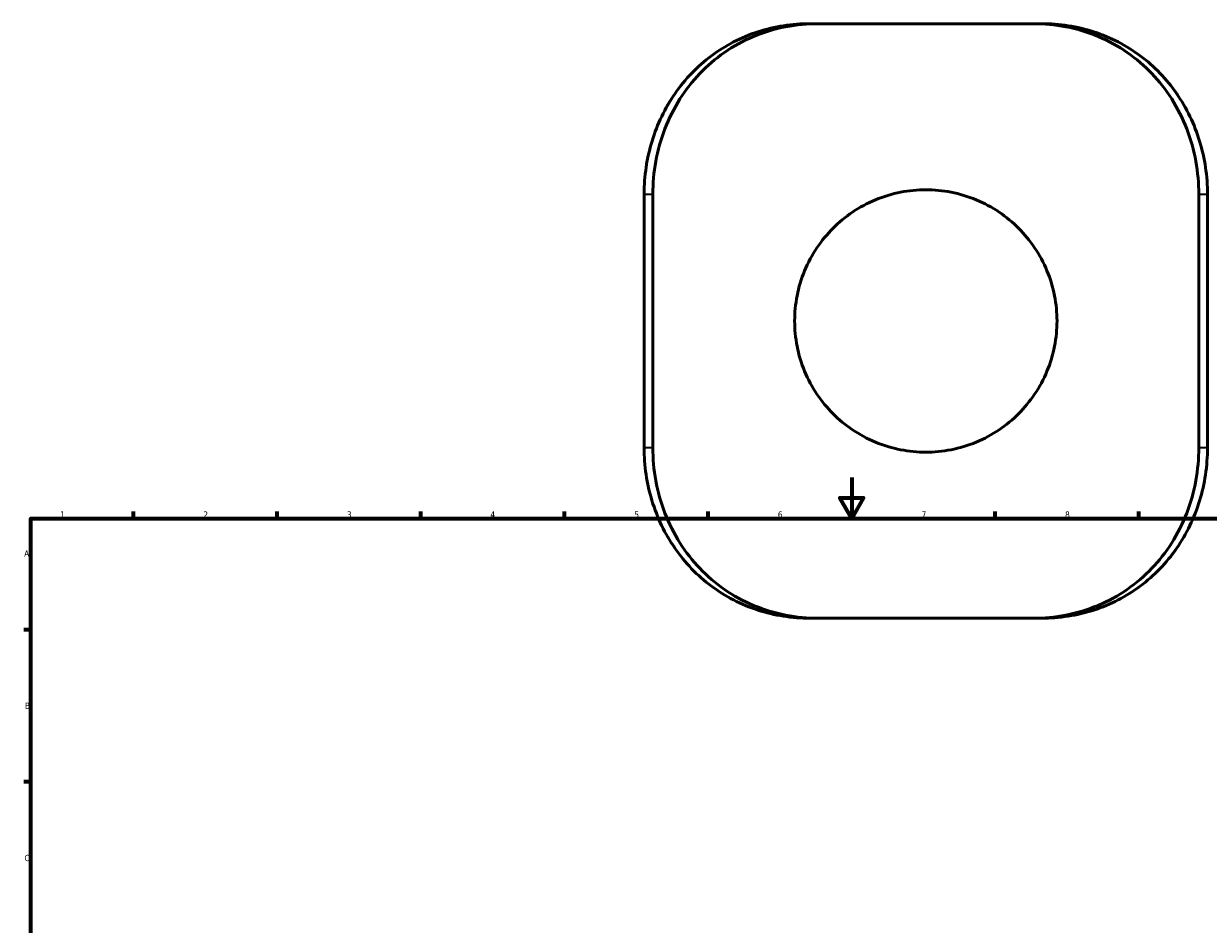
# Model space of a CAD drawing. Header units: millimetres. Extents: x -147 to 1117, y -469 to 816.
# Tile 7 of 8: x 17 to 594, y 376 to 815. Entities that reach past the tile are written whole.
import ezdxf

# ---------------------------------------------------------------- set-up
doc = ezdxf.new("R2010")
doc.units = ezdxf.units.MM
for name, color, linetype, lineweight in [('Border (ANSI)', 7, 'Continuous', 70), ('Visible (ANSI)', 7, 'Continuous', 50), ('Visible Narrow (ANSI)', 7, 'Continuous', 35)]:
    doc.layers.add(name, color=color, linetype=linetype, lineweight=lineweight)
doc.styles.add('Note Text (ANSI)', font='tahoma.ttf')

# ---------------------------------------------------------------- blocks, each defined once
blk = doc.blocks.new('Borders Default Border')
at = {"layer": 'Border (ANSI)'}
for p, q in [((70.08, 574), (70.08, 577.45)), ((140.17, 574), (140.17, 577.45)), ((210.25, 574), (210.25, 577.45)), ((280.33, 574), (280.33, 577.45)), ((350.42, 574), (350.42, 577.45)), ((490.58, 574), (490.58, 577.45)), ((560.67, 574), (560.67, 577.45)), ((20, 519.75), (16.55, 519.75)), ((20, 445.5), (16.55, 445.5))]:
    blk.add_line(p, q, dxfattribs=at)
at = {"layer": 'Border (ANSI)', "flags": 128}
for points in [[(420.5, 594), (420.5, 574), (414.73, 584), (426.27, 584), (420.5, 574)], [(20, 20), (20, 574), (821, 574), (821, 20), (20, 20)]]:
    blk.add_lwpolyline(points, dxfattribs=at)
at = {"layer": 'Border (ANSI)', "char_height": 3.05, "attachment_point": 7, "style": 'Note Text (ANSI)'}
for s, insert in [('1', (34.35, 574.4)), ('2', (104.2, 574.4)), ('3', (174.26, 574.34)), ('4', (244.23, 574.4)), ('5', (314.48, 574.34)), ('6', (384.49, 574.34)), ('7', (454.6, 574.4)), ('8', (524.63, 574.33)), ('A', (16.78, 555.35)), ('B', (17.15, 481.1)), ('C', (16.95, 406.8))]:
    blk.add_mtext(s, dxfattribs=dict(at, insert=insert))

msp = doc.modelspace()

# ---------------------------------------------------------------- linework, layer by layer
at = {"layer": 'Visible (ANSI)'}
for p, q in [((404.23, 815.349), (400.124, 815.349)), ((404.23, 815.349), (509.114, 815.349)), ((513.22, 815.349), (509.114, 815.349)), ((319.251, 732.249), (319.251, 608.449)), ((323.499, 608.449), (323.499, 732.249)), ((589.845, 608.449), (589.845, 732.249)), ((594.093, 608.449), (594.093, 732.249)), ((400.124, 525.349), (404.23, 525.349)), ((509.114, 525.349), (404.23, 525.349)), ((509.114, 525.349), (513.22, 525.349))]:
    msp.add_line(p, q, dxfattribs=at)
for points, knots in [([(400.124, 815.349), (395.807, 815.349), (391.498, 815.021), (382.999, 813.7), (378.809, 812.706), (370.656, 810.063), (366.694, 808.414), (359.107, 804.499), (355.481, 802.235), (348.648, 797.143), (345.441, 794.317), (339.507, 788.165), (336.782, 784.838), (331.882, 777.777), (329.708, 774.043), (325.952, 766.264), (324.37, 762.219), (321.827, 753.919), (320.865, 749.664), (319.576, 741.023), (319.251, 736.636), (319.251, 732.249)], [0, 0, 0, 0, 1.2564065, 1.2564065, 2.512813, 2.512813, 3.7692195, 3.7692195, 5.0224114, 5.0224114, 6.2749416, 6.2749416, 7.5313481, 7.5313481, 8.7877546, 8.7877546, 10.0441611, 10.0441611, 11.3005676, 11.3005676, 12.5640649, 12.5640649, 12.5640649, 12.5640649]), ([(323.499, 732.249), (323.499, 737.468), (323.962, 742.866), (325.916, 753.601), (327.407, 758.939), (331.367, 769.177), (333.84, 774.084), (339.587, 783.158), (342.863, 787.324), (349.927, 794.738), (353.961, 798.227), (362.799, 804.355), (367.604, 806.995), (377.681, 811.215), (382.961, 812.799), (393.626, 814.866), (399.01, 815.349), (404.23, 815.349)], [25.5347202, 25.5347202, 25.5347202, 25.5347202, 27.1004284, 27.1004284, 28.6661367, 28.6661367, 30.2318449, 30.2318449, 31.7975531, 31.7975531, 33.3811769, 33.3811769, 34.9648008, 34.9648008, 36.5484246, 36.5484246, 38.1320484, 38.1320484, 38.1320484, 38.1320484]), ([(509.114, 815.349), (514.335, 815.349), (519.719, 814.866), (530.383, 812.799), (535.664, 811.215), (545.74, 806.995), (550.545, 804.355), (559.384, 798.227), (563.418, 794.738), (570.482, 787.324), (573.757, 783.158), (579.504, 774.084), (581.977, 769.177), (585.938, 758.939), (587.429, 753.601), (589.383, 742.866), (589.845, 737.468), (589.845, 732.249)], [12.9378971, 12.9378971, 12.9378971, 12.9378971, 14.5215209, 14.5215209, 16.1051447, 16.1051447, 17.6887686, 17.6887686, 19.2723924, 19.2723924, 20.8381006, 20.8381006, 22.4038089, 22.4038089, 23.9695171, 23.9695171, 25.5352253, 25.5352253, 25.5352253, 25.5352253]), ([(594.093, 732.249), (594.093, 736.611), (593.772, 740.973), (592.493, 749.592), (591.535, 753.849), (588.999, 762.152), (587.421, 766.198), (583.671, 773.98), (581.5, 777.716), (576.606, 784.782), (573.884, 788.112), (567.947, 794.278), (564.731, 797.116), (557.891, 802.216), (554.269, 804.481), (546.695, 808.394), (542.744, 810.041), (534.604, 812.688), (530.416, 813.685), (521.895, 815.018), (517.561, 815.349), (513.22, 815.349)], [0, 0, 0, 0, 1.2564156, 1.2564156, 2.5128313, 2.5128313, 3.7692469, 3.7692469, 5.0256626, 5.0256626, 6.2820782, 6.2820782, 7.5384939, 7.5384939, 8.7910627, 8.7910627, 10.0442694, 10.0442694, 11.300685, 11.300685, 12.5641564, 12.5641564, 12.5641564, 12.5641564]), ([(520.672, 670.349), (520.672, 674.377), (520.286, 678.539), (518.662, 686.813), (517.425, 690.925), (514.156, 698.806), (512.122, 702.582), (507.426, 709.563), (504.763, 712.768), (499.091, 718.44), (495.886, 721.103), (488.905, 725.8), (485.129, 727.833), (477.248, 731.102), (473.136, 732.339), (464.862, 733.963), (460.7, 734.349), (452.645, 734.349), (448.483, 733.963), (440.209, 732.339), (436.097, 731.102), (428.215, 727.833), (424.439, 725.8), (417.458, 721.103), (414.253, 718.44), (408.581, 712.768), (405.918, 709.563), (401.222, 702.582), (399.188, 698.806), (395.92, 690.925), (394.683, 686.813), (393.059, 678.539), (392.672, 674.377), (392.672, 666.322), (393.059, 662.16), (394.683, 653.886), (395.92, 649.774), (399.188, 641.892), (401.222, 638.116), (405.918, 631.135), (408.581, 627.931), (414.253, 622.258), (417.458, 619.596), (424.439, 614.899), (428.215, 612.865), (436.097, 609.597), (440.209, 608.36), (448.483, 606.736), (452.645, 606.349), (460.7, 606.349), (464.862, 606.736), (473.136, 608.36), (477.248, 609.597), (485.129, 612.865), (488.905, 614.899), (495.886, 619.596), (499.091, 622.258), (504.763, 627.931), (507.426, 631.135), (512.122, 638.116), (514.156, 641.892), (517.425, 649.774), (518.662, 653.886), (520.286, 662.16), (520.672, 666.322), (520.672, 670.349)], [0, 0, 0, 0, 1.2082639, 1.2082639, 2.4165278, 2.4165278, 3.6247917, 3.6247917, 4.8330556, 4.8330556, 6.0412751, 6.0412751, 7.2494946, 7.2494946, 8.4577141, 8.4577141, 9.6659337, 9.6659337, 10.8741532, 10.8741532, 12.0823727, 12.0823727, 13.2905922, 13.2905922, 14.4988117, 14.4988117, 15.7070756, 15.7070756, 16.9153395, 16.9153395, 18.1236034, 18.1236034, 19.3318673, 19.3318673, 20.5401312, 20.5401312, 21.7483951, 21.7483951, 22.956659, 22.956659, 24.1649229, 24.1649229, 25.3731424, 25.3731424, 26.5813619, 26.5813619, 27.7895815, 27.7895815, 28.997801, 28.997801, 30.2060205, 30.2060205, 31.41424, 31.41424, 32.6224595, 32.6224595, 33.830679, 33.830679, 35.0389429, 35.0389429, 36.2472068, 36.2472068, 37.4554707, 37.4554707, 38.6637346, 38.6637346, 38.6637346, 38.6637346]), ([(319.251, 608.449), (319.251, 604.087), (319.572, 599.725), (320.851, 591.106), (321.809, 586.85), (324.345, 578.547), (325.924, 574.501), (329.673, 566.719), (331.845, 562.983), (336.738, 555.917), (339.46, 552.587), (345.398, 546.42), (348.613, 543.583), (355.453, 538.482), (359.076, 536.218), (366.65, 532.305), (370.601, 530.658), (378.74, 528.011), (382.928, 527.014), (391.45, 525.681), (395.783, 525.349), (400.124, 525.349)], [0, 0, 0, 0, 1.2564156, 1.2564156, 2.5128313, 2.5128313, 3.7692469, 3.7692469, 5.0256626, 5.0256626, 6.2820782, 6.2820782, 7.5384939, 7.5384939, 8.7910627, 8.7910627, 10.0442694, 10.0442694, 11.300685, 11.300685, 12.5641564, 12.5641564, 12.5641564, 12.5641564]), ([(404.23, 525.349), (399.01, 525.349), (393.626, 525.833), (382.961, 527.9), (377.681, 529.484), (367.604, 533.704), (362.799, 536.343), (353.961, 542.472), (349.927, 545.961), (342.863, 553.375), (339.587, 557.541), (333.84, 566.614), (331.367, 571.522), (327.407, 581.759), (325.916, 587.098), (323.962, 597.833), (323.499, 603.23), (323.499, 608.449)], [38.4726173, 38.4726173, 38.4726173, 38.4726173, 40.0562411, 40.0562411, 41.639865, 41.639865, 43.2234888, 43.2234888, 44.8071126, 44.8071126, 46.3728208, 46.3728208, 47.9385291, 47.9385291, 49.5042373, 49.5042373, 51.0699455, 51.0699455, 51.0699455, 51.0699455]), ([(589.845, 608.449), (589.845, 603.23), (589.383, 597.833), (587.429, 587.098), (585.938, 581.759), (581.977, 571.522), (579.504, 566.614), (573.757, 557.541), (570.482, 553.375), (563.418, 545.961), (559.384, 542.472), (550.545, 536.343), (545.74, 533.704), (535.664, 529.484), (530.383, 527.9), (519.719, 525.833), (514.335, 525.349), (509.114, 525.349)], [51.0699455, 51.0699455, 51.0699455, 51.0699455, 52.6356537, 52.6356537, 54.201362, 54.201362, 55.7670702, 55.7670702, 57.3327784, 57.3327784, 58.9164022, 58.9164022, 60.5000261, 60.5000261, 62.0836499, 62.0836499, 63.6672737, 63.6672737, 63.6672737, 63.6672737]), ([(513.22, 525.349), (517.537, 525.349), (521.846, 525.677), (530.345, 526.999), (534.535, 527.993), (542.688, 530.636), (546.65, 532.284), (554.238, 536.199), (557.863, 538.464), (564.697, 543.555), (567.904, 546.382), (573.838, 552.533), (576.563, 555.861), (581.462, 562.922), (583.637, 566.656), (587.393, 574.435), (588.975, 578.48), (591.518, 586.78), (592.479, 591.035), (593.769, 599.676), (594.093, 604.063), (594.093, 608.449)], [0, 0, 0, 0, 1.2564065, 1.2564065, 2.512813, 2.512813, 3.7692195, 3.7692195, 5.0224114, 5.0224114, 6.2749416, 6.2749416, 7.5313481, 7.5313481, 8.7877546, 8.7877546, 10.0441611, 10.0441611, 11.3005676, 11.3005676, 12.5640649, 12.5640649, 12.5640649, 12.5640649])]:
    msp.add_open_spline(points, degree=3, knots=knots, dxfattribs=at)
at = {"layer": 'Visible Narrow (ANSI)'}
for p, q in [((319.485, 732.249), (319.252, 732.249)), ((319.71, 732.249), (323.3, 732.249)), ((590.045, 732.249), (593.635, 732.249)), ((593.859, 732.249), (594.093, 732.249)), ((319.51, 614.639), (319.51, 726.059)), ((593.834, 726.059), (593.834, 614.639)), ((319.485, 608.449), (319.252, 608.449)), ((323.3, 608.449), (319.71, 608.449)), ((593.635, 608.449), (590.045, 608.449)), ((593.859, 608.449), (594.093, 608.449))]:
    msp.add_line(p, q, dxfattribs=at)
for points, knots in [([(319.752, 738.805), (320.055, 742.917), (320.643, 747.004), (323.686, 761.08), (327.633, 770.695), (336.063, 783.73), (339.422, 787.941), (348.667, 797.385), (355.002, 802.155), (368.889, 809.628), (376.449, 812.308), (387.374, 814.436), (390.517, 814.859), (393.679, 815.102)], [-11.9358617, -11.9358617, -11.9358617, -11.9358617, -10.751338, -10.751338, -7.7862986, -7.7862986, -6.2125148, -6.2125148, -3.8949679, -3.8949679, -1.5557994, -1.5557994, -0.6282032, -0.6282032, -0.6282032, -0.6282032]), ([(519.665, 815.103), (521.529, 814.959), (523.386, 814.754), (533.077, 813.343), (540.72, 811.057), (556.75, 803.472), (564.828, 797.553), (576.497, 785.012), (580.715, 779.012), (588.025, 764.982), (590.819, 756.783), (592.951, 745.177), (593.358, 741.998), (593.593, 738.805)], [-11.9359486, -11.9359486, -11.9359486, -11.9359486, -11.3892983, -11.3892983, -9.0653737, -9.0653737, -6.1548306, -6.1548306, -4.0251042, -4.0251042, -1.548117, -1.548117, -0.6282078, -0.6282078, -0.6282078, -0.6282078]), ([(393.679, 525.596), (391.816, 525.739), (389.959, 525.945), (380.267, 527.356), (372.625, 529.642), (356.594, 537.226), (348.516, 543.146), (336.847, 555.686), (332.629, 561.687), (325.32, 575.717), (322.526, 583.916), (320.394, 595.522), (319.987, 598.7), (319.752, 601.894)], [-11.9359486, -11.9359486, -11.9359486, -11.9359486, -11.3892983, -11.3892983, -9.0653737, -9.0653737, -6.1548306, -6.1548306, -4.0251042, -4.0251042, -1.548117, -1.548117, -0.6282078, -0.6282078, -0.6282078, -0.6282078]), ([(593.593, 601.894), (593.29, 597.782), (592.702, 593.695), (589.658, 579.619), (585.711, 570.004), (577.281, 556.968), (573.922, 552.757), (564.677, 543.314), (558.342, 538.543), (544.455, 531.071), (536.895, 528.39), (525.97, 526.263), (522.827, 525.839), (519.665, 525.596)], [-11.9358617, -11.9358617, -11.9358617, -11.9358617, -10.751338, -10.751338, -7.7862986, -7.7862986, -6.2125148, -6.2125148, -3.8949679, -3.8949679, -1.5557994, -1.5557994, -0.6282032, -0.6282032, -0.6282032, -0.6282032])]:
    msp.add_open_spline(points, degree=3, knots=knots, dxfattribs=at)

# ---------------------------------------------------------------- block references
msp.add_blockref('Borders Default Border', (0, 0))

doc.saveas('drawing.dxf')
